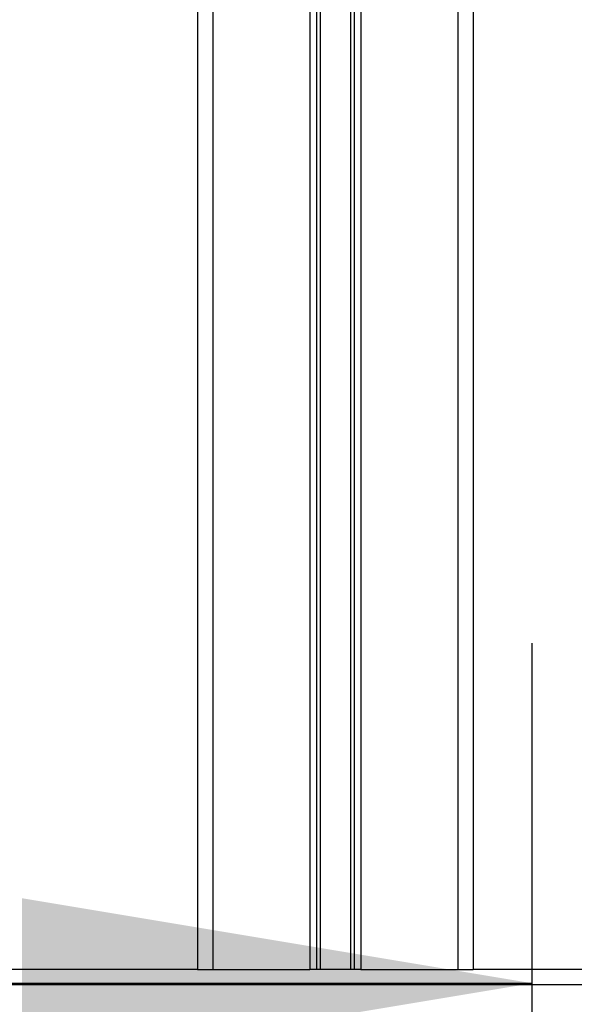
# Model space of a CAD drawing. Header units: millimetres. Extents: x 0 to 420, y 0 to 297.
# Tile 119 of 128: x 316.38 to 319.64, y 199.74 to 205.54. Entities that reach past the tile are written whole.
import ezdxf

# ---------------------------------------------------------------- set-up
doc = ezdxf.new("R2010")
doc.units = ezdxf.units.MM
doc.layers.add('QUOTE', color=174, linetype='Continuous')
doc.styles.add('SLDTEXTSTYLE3', font='TXT', dxfattribs={"width": 0.75})
doc.dimstyles.new('SLDDIMSTYLE0', dxfattribs={"dimtxt": 3, "dimasz": 3, "dimexe": 0, "dimexo": 0.0625, "dimgap": 0.75, "dimtad": 1, "dimdec": 0, "dimlfac": 27.746323, "dimrnd": 1e-09, "dimzin": 12, "dimdsep": 46, "dimtxsty": 'SLDTEXTSTYLE3', "dimsah": 1, "dimcen": 0.09, "dimadec": 0, "dimazin": 3, "dimtfac": 1, "dimtdec": 3, "dimtofl": 0, "dimtmove": 0, "dimatfit": 3, "dimfxl": 0, "dimfrac": 2, "dimtolj": 1, "dimtzin": 12, "dimarcsym": 0})

# ---------------------------------------------------------------- blocks, each defined once
blk = doc.blocks.new('_D')
at = {"layer": 'QUOTE'}
for p, q in [((296.5401, 196.8491), (296.5401, 201.868)), ((319.39, 196.8491), (319.39, 201.868)), ((296.5401, 199.868), (319.39, 199.868))]:
    blk.add_line(p, q, dxfattribs=at)
for points in [[(296.5401, 199.868), (299.5401, 199.368), (299.5401, 200.368)], [(319.39, 199.868), (316.39, 200.368), (316.39, 199.368)]]:
    blk.add_solid(points, dxfattribs=at)
at = {"layer": 'QUOTE', "insert": (304.6401, 203.7352), "char_height": 3, "attachment_point": 1, "style": 'SLDTEXTSTYLE3'}
blk.add_mtext('634', dxfattribs=at)

msp = doc.modelspace()

# ---------------------------------------------------------------- linework, layer by layer
at = {"color": 7, "linetype": 'Continuous', "lineweight": 25}
for p, q in [((317.42075, 233.82723), (317.42075, 199.94886)), ((317.51085, 233.82723), (317.51085, 199.94886)), ((318.0821, 233.82723), (318.0821, 199.94886)), ((318.38124, 233.82723), (318.38124, 199.94886)), ((318.95248, 233.82723), (318.95248, 199.94886)), ((319.04259, 233.82723), (319.04259, 199.94886)), ((318.12117, 233.80921), (318.12117, 199.94886)), ((318.14186, 233.80921), (318.14186, 199.94886)), ((318.32148, 233.80921), (318.32148, 199.94886)), ((318.34217, 233.80921), (318.34217, 199.94886)), ((317.42075, 199.94886), (302.1034, 199.94886)), ((317.42075, 199.94886), (317.51085, 199.94886)), ((317.51085, 199.94886), (318.0821, 199.94886)), ((318.38124, 199.94886), (318.0821, 199.94886)), ((318.38124, 199.94886), (318.95248, 199.94886)), ((318.95248, 199.94886), (319.04259, 199.94886)), ((322.80885, 199.94886), (319.04259, 199.94886)), ((322.80885, 199.85876), (296.7153, 199.85876))]:
    msp.add_line(p, q, dxfattribs=at)

# ---------------------------------------------------------------- dimensions: what is measured, and where the dimension line sits
at = {"layer": 'QUOTE'}
dim = msp.add_linear_dim(base=(319.39, 199.86801), p1=(296.54012, 194.84909), p2=(319.39, 194.84909), dimstyle='SLDDIMSTYLE0', dxfattribs=at)
dim.commit()
dim.dimension.update_dxf_attribs({"geometry": '_D', "text_midpoint": (307.96506, 199.86801), "dimtype": 160})

doc.saveas('drawing.dxf')
